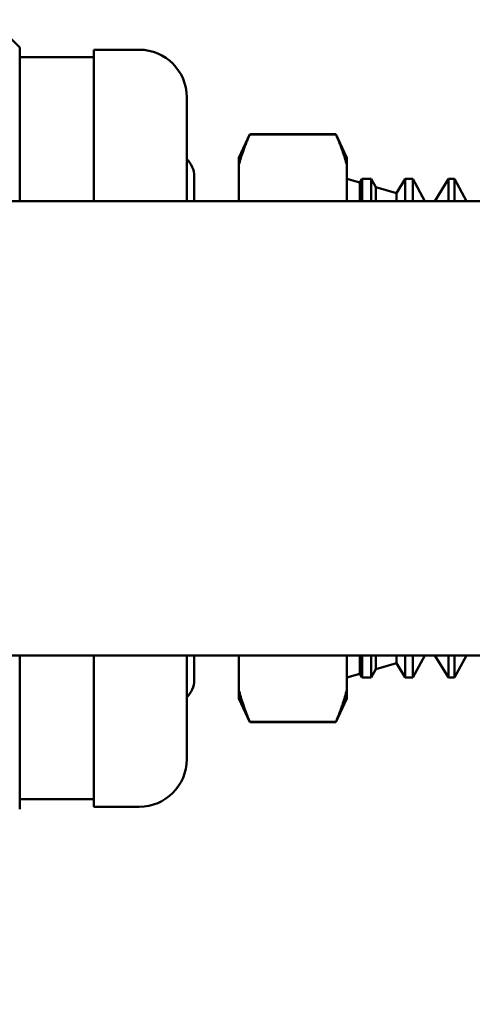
# Model space of a CAD drawing. Header units: inches. Extents: x 0.1 to 33.9, y 0.6 to 21.4.
# Tile 9 of 256: x 9.9 to 10.7, y 8.3 to 10. Entities that reach past the tile are written whole.
import ezdxf

# ---------------------------------------------------------------- set-up
doc = ezdxf.new("R2010")
doc.units = ezdxf.units.IN
doc.header["$MEASUREMENT"] = 0
doc.layers.add('Dimension (ANSI)', color=7, linetype='Continuous', lineweight=25)
doc.layers.add('Visible (ANSI)', color=7, linetype='Continuous', lineweight=50)
doc.styles.add('Note Text (ANSI)', font='tahoma.ttf')
doc.dimstyles.new('Default (ANSI)', dxfattribs={"dimtxt": 0.12, "dimasz": 0.098425, "dimexe": 0.125, "dimexo": 0.0625, "dimgap": 0.031496, "dimtad": 0, "dimtih": 1, "dimtoh": 1, "dimrnd": 1e-08, "dimzin": 4, "dimdsep": 46, "dimtxsty": 'Note Text (ANSI)', "dimcen": 0.09, "dimdle": 0.393701, "dimclrd": 256, "dimclre": 256, "dimclrt": 256, "dimadec": 0, "dimazin": 1, "dimtfac": 1, "dimtofl": 0, "dimtmove": 0, "dimatfit": 3, "dimfxl": 1, "dimtolj": 1, "dimtzin": 4, "dimlwd": -1, "dimlwe": -1, "dimarcsym": 0})

# ---------------------------------------------------------------- blocks, each defined once
blk = doc.blocks.new('*D6')
at = {"layer": 'Defpoints', "color": 0, "transparency": 16777216}
for p in [(9.2268, 15.209), (15.2165, 15.209), (11.1978, 9.2858)]:
    blk.add_point(p, dxfattribs=at)
at = {"layer": 'Dimension (ANSI)', "transparency": 16777216}
for p, q in [((9.2893, 15.209), (15.3415, 15.209)), ((15.2165, 15.1106), (15.2165, 12.6908)), ((15.2165, 9.3842), (15.2165, 12.5028))]:
    blk.add_line(p, q, dxfattribs=at)
for points in [[(15.2001, 15.1106), (15.2329, 15.1106), (15.2165, 15.209)], [(15.2001, 9.3842), (15.2329, 9.3842), (15.2165, 9.2858)]]:
    blk.add_solid(points, dxfattribs=at)
at = {"layer": 'Dimension (ANSI)', "transparency": 16777216, "insert": (15.065, 12.6593), "char_height": 0.12, "attachment_point": 1, "style": 'Note Text (ANSI)'}
blk.add_mtext('\\A1;5.92', dxfattribs=at)
blk = doc.blocks.new('*D8')
at = {"layer": 'Defpoints', "color": 0, "transparency": 16777216}
for p in [(2.2489, 11.2432), (14.2057, 8.719), (2.2489, 5.2544)]:
    blk.add_point(p, dxfattribs=at)
at = {"layer": 'Dimension (ANSI)', "transparency": 16777216}
for p, q in [((2.2489, 11.1807), (2.2489, 5.1294)), ((14.2057, 8.6565), (14.2057, 5.1294)), ((2.3473, 5.2544), (7.9084, 5.2544)), ((14.1073, 5.2544), (8.3582, 5.2544))]:
    blk.add_line(p, q, dxfattribs=at)
for points in [[(2.3473, 5.2708), (2.3473, 5.238), (2.2489, 5.2544)], [(14.1073, 5.2708), (14.1073, 5.238), (14.2057, 5.2544)]]:
    blk.add_solid(points, dxfattribs=at)
at = {"layer": 'Dimension (ANSI)', "transparency": 16777216, "insert": (7.9399, 5.3169), "char_height": 0.12, "attachment_point": 1, "style": 'Note Text (ANSI)'}
blk.add_mtext('\\A1;11.96', dxfattribs=at)

msp = doc.modelspace()

# ---------------------------------------------------------------- linework, layer by layer
at = {"layer": 'Visible (ANSI)'}
for p, q in [((9.9342, 9.927), (9.9192, 9.942)), ((9.9342, 9.927), (9.9342, 9.6683)), ((10.0592, 9.6683), (10.0592, 9.9233)), ((10.0592, 9.9233), (10.1354, 9.9233)), ((9.9342, 9.9108), (10.0592, 9.9108)), ((10.2154, 9.8433), (10.2154, 9.6683)), ((10.3029, 9.741), (10.3216, 9.781)), ((10.3216, 9.7808), (10.3216, 9.781)), ((10.3216, 9.781), (10.4664, 9.781)), ((10.3216, 9.7808), (10.4664, 9.7808)), ((10.4664, 9.7808), (10.4664, 9.781)), ((10.485, 9.741), (10.4664, 9.781)), ((10.3029, 9.7288), (10.3029, 9.741)), ((10.485, 9.7288), (10.485, 9.741)), ((10.3029, 9.6683), (10.3029, 9.7288)), ((10.485, 9.6683), (10.485, 9.7288)), ((10.2279, 9.7099), (10.2279, 9.6683)), ((10.5067, 9.6995), (10.485, 9.7058)), ((10.5067, 9.6995), (10.5106, 9.7058)), ((10.5106, 9.7058), (10.5106, 9.6683)), ((10.5106, 9.7058), (10.5259, 9.7058)), ((10.5259, 9.6683), (10.5259, 9.7058)), ((10.5335, 9.6917), (10.5259, 9.7058)), ((10.5683, 9.6816), (10.5833, 9.7058)), ((10.5833, 9.7058), (10.5833, 9.6683)), ((10.5833, 9.7058), (10.5961, 9.7058)), ((10.5961, 9.6683), (10.5961, 9.7058)), ((10.6163, 9.6683), (10.5961, 9.7058)), ((10.6329, 9.6683), (10.6561, 9.7058)), ((10.6561, 9.7058), (10.6561, 9.6683)), ((10.6561, 9.7058), (10.6663, 9.7058)), ((10.6663, 9.6683), (10.6663, 9.7058)), ((10.6865, 9.6683), (10.6663, 9.7058)), ((10.5067, 9.6683), (10.5067, 9.6995)), ((10.5335, 9.6917), (10.5335, 9.6683)), ((10.5683, 9.6816), (10.5335, 9.6917)), ((8.4622, 9.6683), (10.9293, 9.6683)), ((10.5683, 9.6683), (10.5683, 9.6816)), ((10.9293, 8.9033), (8.4622, 8.9033)), ((9.9342, 8.9033), (9.9342, 8.6445)), ((10.0592, 8.6483), (10.0592, 8.9033)), ((10.2154, 8.9033), (10.2154, 8.7283)), ((10.2279, 8.9033), (10.2279, 8.8617)), ((10.3029, 8.8455), (10.3029, 8.9033)), ((10.485, 8.8455), (10.485, 8.9033)), ((10.5067, 8.8721), (10.5067, 8.9033)), ((10.5106, 8.9033), (10.5106, 8.8658)), ((10.5259, 8.8658), (10.5259, 8.9033)), ((10.5335, 8.9033), (10.5335, 8.8799)), ((10.5683, 8.89), (10.5335, 8.8799)), ((10.5683, 8.89), (10.5683, 8.9033)), ((10.5683, 8.89), (10.5833, 8.8658)), ((10.5833, 8.9033), (10.5833, 8.8658)), ((10.5961, 8.8658), (10.5961, 8.9033)), ((10.6163, 8.9033), (10.5961, 8.8658)), ((10.6329, 8.9033), (10.6561, 8.8658)), ((10.6561, 8.9033), (10.6561, 8.8658)), ((10.6663, 8.8658), (10.6663, 8.9033)), ((10.6865, 8.9033), (10.6663, 8.8658)), ((10.5335, 8.8799), (10.5259, 8.8658)), ((10.5067, 8.8721), (10.485, 8.8658)), ((10.5067, 8.8721), (10.5106, 8.8658)), ((10.5106, 8.8658), (10.5259, 8.8658)), ((10.5833, 8.8658), (10.5961, 8.8658)), ((10.6561, 8.8658), (10.6663, 8.8658)), ((10.3029, 8.8455), (10.3029, 8.8306)), ((10.485, 8.8306), (10.485, 8.8455)), ((10.3029, 8.8306), (10.3216, 8.7906)), ((10.485, 8.8306), (10.4664, 8.7906)), ((10.4664, 8.7912), (10.3216, 8.7912)), ((10.3216, 8.7906), (10.3216, 8.7912)), ((10.3216, 8.7906), (10.4664, 8.7906)), ((10.4664, 8.7906), (10.4664, 8.7912)), ((9.9342, 8.6608), (10.0592, 8.6608)), ((10.0592, 8.6483), (10.1354, 8.6483))]:
    msp.add_line(p, q, dxfattribs=at)
for centre, radius, start, end in [((10.1354, 9.8433), 0.08, 0, 90), ((10.1879, 9.7099), 0.04, 0, 46.5675), ((10.1879, 8.8617), 0.04, 313.4325, 0), ((10.1354, 8.7283), 0.08, 270, 0)]:
    msp.add_arc(centre, radius, start, end, dxfattribs=at)
for points, weights in [([(10.3029, 9.7288), (10.3095, 9.7537), (10.3216, 9.7808)], [1.53200046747, 1.50825537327, 1.46629741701]), ([(10.4664, 9.7808), (10.4785, 9.7537), (10.485, 9.7288)], [1.46629741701, 1.50825537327, 1.53200046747]), ([(10.3216, 8.7912), (10.3095, 8.8195), (10.3029, 8.8455)], [1.46629741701, 1.50825537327, 1.53200046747]), ([(10.485, 8.8455), (10.4785, 8.8195), (10.4664, 8.7912)], [1.53200046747, 1.50825537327, 1.46629741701])]:
    msp.add_rational_spline(points, weights, degree=2, dxfattribs=at)

# ---------------------------------------------------------------- dimensions: what is measured, and where the dimension line sits
at = {"layer": 'Dimension (ANSI)'}
for base, p1, p2, angle, override, picture, middle in [((15.2165, 15.209), (11.1978, 9.2858), (9.2268, 15.209), 90, {"dimgap": 0.031496, "dimdec": 2, "dimse1": 1, "dimtol": 0, "dimlim": 0, "dimtp": 0, "dimtm": 0, "dimtdec": 2, "dimatfit": 1}, '*D6', (15.2165, 12.5968)), ((2.2489, 5.2544), (14.2057, 8.719), (2.2489, 11.2432), 180, {"dimgap": 0.031496, "dimtih": 0, "dimtoh": 0, "dimdec": 2, "dimtol": 0, "dimlim": 0, "dimtp": 0, "dimtm": 0, "dimtdec": 2, "dimatfit": 1}, '*D8', (8.1333, 5.2544))]:
    dim = msp.add_linear_dim(base=base, p1=p1, p2=p2, angle=angle, dimstyle='Default (ANSI)', override=override, dxfattribs=at)
    dim.commit()
    dim.dimension.update_dxf_attribs({"geometry": picture, "text_midpoint": middle, "dimtype": 160})

doc.saveas('drawing.dxf')
